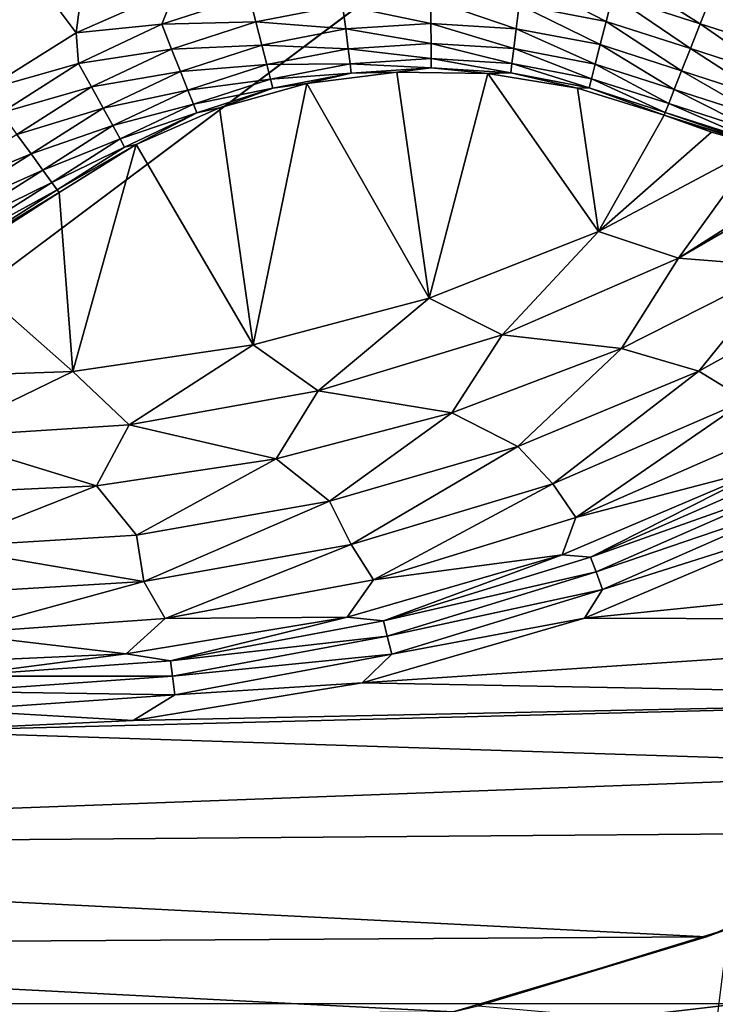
# Model space of a CAD drawing. Header units: metres. Extents: x -205 to 205, y -104 to 104.
# Tile 19 of 256: x -174.29 to -168.8, y -61.55 to -53.78. Entities that reach past the tile are written whole.
import ezdxf

# ---------------------------------------------------------------- set-up
doc = ezdxf.new("R2010")
doc.units = ezdxf.units.M
doc.layers.add('solid_01_2-CONSUMER_EHM_BOX_SW0001', color=7, linetype='CONTINUOUS')

msp = doc.modelspace()

# ---------------------------------------------------------------- linework, layer by layer
at = {"layer": 'solid_01_2-CONSUMER_EHM_BOX_SW0001'}
for points in [[(-200.010849, -74.958488), (-200.010773, 75.041512), (-0.010778, 75.04142)], [(-0.010849, -74.95858), (-200.010849, -74.958488), (-0.010778, 75.04142)], [(-174.012405, -37.447227, 75), (-185.602478, 63.645401, 75), (-185.61615, -63.545567, 75)], [(-173.957687, -38.221977, 75), (-174.012405, -37.447227, 75), (-185.61615, -63.545567, 75)], [(-173.792084, -38.989101, 75), (-173.957687, -38.221977, 75), (-185.61615, -63.545567, 75)], [(-173.517731, -39.727657, 75), (-173.792084, -38.989101, 75), (-185.61615, -63.545567, 75)], [(-173.141312, -40.4184, 75), (-173.517731, -39.727657, 75), (-185.61615, -63.545567, 75)], [(-172.67038, -41.048183, 75), (-173.141312, -40.4184, 75), (-185.61615, -63.545567, 75)], [(-172.11377, -41.604958, 75), (-172.67038, -41.048183, 75), (-185.61615, -63.545567, 75)], [(-171.484116, -42.076073, 75), (-172.11377, -41.604958, 75), (-185.61615, -63.545567, 75)], [(-170.793488, -42.452682, 75), (-171.484116, -42.076073, 75), (-185.61615, -63.545567, 75)], [(-170.055008, -42.727257, 75), (-170.793488, -42.452682, 75), (-185.61615, -63.545567, 75)], [(-170.055008, -42.727257, 75), (-185.61615, -63.545567, 75), (-76.416145, -63.561199, 75)], [(-169.287933, -42.893063, 75), (-170.055008, -42.727257, 75), (-76.416145, -63.561199, 75)], [(-168.513199, -42.948013, 75), (-169.287933, -42.893063, 75), (-76.416145, -63.561199, 75)], [(-174.803146, -46.640572, 72), (-173.67511, -47.313717, 72), (-185.61586, -61.545567, 72)], [(-173.67511, -47.313717, 72), (-172.474304, -47.847797, 72), (-185.61586, -61.545567, 72)], [(-172.474304, -47.847797, 72), (-171.218384, -48.234859, 72), (-185.61586, -61.545567, 72)], [(-171.218384, -48.234859, 72), (-169.925858, -48.469303, 72), (-185.61586, -61.545567, 72)], [(-169.925858, -48.469303, 72), (-168.613998, -48.548, 72), (-185.61586, -61.545567, 72)], [(-168.613998, -48.548, 72), (-168.61586, -61.548, 72), (-185.61586, -61.545567, 72)], [(-173.301849, -49.659637, 13.5), (-175.423477, -51.780655, 13.5), (-173.848541, -53.879864, 13.5)], [(-173.301849, -49.659637, 13.5), (-173.848541, -53.879864, 13.5), (-173.060913, -53.53231, 13.5)], [(-175.423477, -51.780655, 13.5), (-174.571899, -54.331871, 13.5), (-173.848541, -53.879864, 13.5)], [(-168.91922, -53.806618, 13.474928), (-168.837585, -53.599613, 13.5), (-169.651291, -53.343895, 13.5)], [(-169.609482, -53.583233, 13.474959), (-168.91922, -53.806618, 13.474928), (-169.651291, -53.343895, 13.5)], [(-168.40918, -53.275581, 13.5), (-168.837585, -53.599613, 13.5), (-168.152954, -53.814262, 13.5)], [(-170.348541, -53.658062, 13.400993), (-169.661819, -53.788231, 13.400932), (-170.322311, -53.448109, 13.47499)], [(-169.661819, -53.788231, 13.400932), (-169.609482, -53.583233, 13.474959), (-170.322311, -53.448109, 13.47499)], [(-173.172943, -53.81155, 13.475115), (-173.060913, -53.53231, 13.5), (-173.848541, -53.879864, 13.5)], [(-173.172943, -53.81155, 13.475115), (-172.483109, -53.586548, 13.475083), (-173.060913, -53.53231, 13.5)], [(-172.430222, -53.791447, 13.401175), (-172.483109, -53.586548, 13.475083), (-173.172943, -53.81155, 13.475115)], [(-172.430222, -53.791447, 13.401175), (-171.743744, -53.659679, 13.401114), (-172.483109, -53.586548, 13.475083)], [(-171.045929, -53.80479, 13.281814), (-171.046188, -53.614986, 13.401054), (-171.743744, -53.659679, 13.401114)], [(-170.372086, -53.846386, 13.281727), (-170.348541, -53.658062, 13.400993), (-171.046188, -53.614986, 13.401054)], [(-171.045929, -53.80479, 13.281814), (-170.372086, -53.846386, 13.281727), (-171.046188, -53.614986, 13.401054)], [(-169.661819, -53.788231, 13.400932), (-168.996826, -54.003433, 13.400871), (-169.609482, -53.583233, 13.474959)], [(-168.996826, -54.003433, 13.400871), (-168.91922, -53.806618, 13.474928), (-169.609482, -53.583233, 13.474959)], [(-168.278366, -54.012703, 13.474928), (-168.837585, -53.599613, 13.5), (-168.91922, -53.806618, 13.474928)], [(-168.278366, -54.012703, 13.474928), (-168.152954, -53.814262, 13.5), (-168.837585, -53.599613, 13.5)], [(-171.719696, -53.847973, 13.281901), (-171.743744, -53.659679, 13.401114), (-172.430222, -53.791447, 13.401175)], [(-171.719696, -53.847973, 13.281901), (-171.045929, -53.80479, 13.281814), (-171.743744, -53.659679, 13.401114)], [(-170.372086, -53.846386, 13.281727), (-169.708755, -53.972103, 13.281639), (-170.348541, -53.658062, 13.400993)], [(-169.708755, -53.972103, 13.281639), (-169.661819, -53.788231, 13.400932), (-170.348541, -53.658062, 13.400993)], [(-173.829147, -54.121239, 13.475146), (-173.172943, -53.81155, 13.475115), (-173.848541, -53.879864, 13.5)], [(-173.094772, -54.008213, 13.401237), (-173.172943, -53.81155, 13.475115), (-173.829147, -54.121239, 13.475146)], [(-173.094772, -54.008213, 13.401237), (-172.430222, -53.791447, 13.401175), (-173.172943, -53.81155, 13.475115)], [(-172.382767, -53.975258, 13.281989), (-172.430222, -53.791447, 13.401175), (-173.094772, -54.008213, 13.401237)], [(-172.382767, -53.975258, 13.281989), (-171.719696, -53.847973, 13.281901), (-172.430222, -53.791447, 13.401175)], [(-171.045715, -53.963268, 13.123292), (-171.045929, -53.80479, 13.281814), (-171.719696, -53.847973, 13.281901)], [(-170.391724, -54.00362, 13.123182), (-170.372086, -53.846386, 13.281727), (-171.045929, -53.80479, 13.281814)], [(-171.045715, -53.963268, 13.123292), (-170.391724, -54.00362, 13.123182), (-171.045929, -53.80479, 13.281814)], [(-169.708755, -53.972103, 13.281639), (-169.066452, -54.179958, 13.281551), (-169.661819, -53.788231, 13.400932)], [(-169.066452, -54.179958, 13.281551), (-168.996826, -54.003433, 13.400871), (-169.661819, -53.788231, 13.400932)], [(-168.330017, -54.217869, 13.400871), (-168.91922, -53.806618, 13.474928), (-168.996826, -54.003433, 13.400871)], [(-168.330017, -54.217869, 13.400871), (-168.278366, -54.012703, 13.474928), (-168.91922, -53.806618, 13.474928)], [(-173.829147, -54.121239, 13.475146), (-173.848541, -53.879864, 13.5), (-174.571899, -54.331871, 13.5)], [(-171.699631, -54.005196, 13.123402), (-171.719696, -53.847973, 13.281901), (-172.382767, -53.975258, 13.281989)], [(-171.699631, -54.005196, 13.123402), (-171.045715, -53.963268, 13.123292), (-171.719696, -53.847973, 13.281901)], [(-170.391724, -54.00362, 13.123182), (-169.747955, -54.125614, 13.123073), (-170.372086, -53.846386, 13.281727)], [(-169.747955, -54.125614, 13.123073), (-169.708755, -53.972103, 13.281639), (-170.372086, -53.846386, 13.281727)], [(-171.045563, -54.082455, 12.933455), (-171.045715, -53.963268, 13.123292), (-171.699631, -54.005196, 13.123402)], [(-170.406494, -54.121861, 12.933328), (-170.391724, -54.00362, 13.123182), (-171.045715, -53.963268, 13.123292)], [(-171.045563, -54.082455, 12.933455), (-170.406494, -54.121861, 12.933328), (-171.045715, -53.963268, 13.123292)], [(-173.726944, -54.306564, 13.401298), (-173.094772, -54.008213, 13.401237), (-173.829147, -54.121239, 13.475146)], [(-173.024658, -54.184643, 13.282076), (-173.094772, -54.008213, 13.401237), (-173.726944, -54.306564, 13.401298)], [(-173.024658, -54.184643, 13.282076), (-172.382767, -53.975258, 13.281989), (-173.094772, -54.008213, 13.401237)], [(-172.34314, -54.12875, 13.123511), (-172.382767, -53.975258, 13.281989), (-173.024658, -54.184643, 13.282076)], [(-172.34314, -54.12875, 13.123511), (-171.699631, -54.005196, 13.123402), (-172.382767, -53.975258, 13.281989)], [(-171.684525, -54.123451, 12.93358), (-171.699631, -54.005196, 13.123402), (-172.34314, -54.12875, 13.123511)], [(-171.684525, -54.123451, 12.93358), (-171.045563, -54.082455, 12.933455), (-171.699631, -54.005196, 13.123402)], [(-170.406494, -54.121861, 12.933328), (-169.77742, -54.241043, 12.933201), (-170.391724, -54.00362, 13.123182)], [(-169.77742, -54.241043, 12.933201), (-169.747955, -54.125614, 13.123073), (-170.391724, -54.00362, 13.123182)], [(-169.747955, -54.125614, 13.123073), (-169.124557, -54.327324, 13.122963), (-169.708755, -53.972103, 13.281639)], [(-169.124557, -54.327324, 13.122963), (-169.066452, -54.179958, 13.281551), (-169.708755, -53.972103, 13.281639)], [(-168.376343, -54.401878, 13.281551), (-168.996826, -54.003433, 13.400871), (-169.066452, -54.179958, 13.281551)], [(-168.376343, -54.401878, 13.281551), (-168.330017, -54.217869, 13.400871), (-168.996826, -54.003433, 13.400871)], [(-173.829147, -54.121239, 13.475146), (-174.571899, -54.331871, 13.5), (-174.441376, -54.510731, 13.475177)], [(-173.726944, -54.306564, 13.401298), (-173.829147, -54.121239, 13.475146), (-174.441376, -54.510731, 13.475177)], [(-172.313324, -54.244202, 12.933707), (-171.684525, -54.123451, 12.93358), (-172.34314, -54.12875, 13.123511)], [(-172.313324, -54.244202, 12.933707), (-171.675171, -54.196793, 12.721974), (-171.684525, -54.123451, 12.93358)], [(-171.684525, -54.123451, 12.93358), (-171.045456, -54.156361, 12.721837), (-171.045563, -54.082455, 12.933455)], [(-171.684525, -54.123451, 12.93358), (-171.675171, -54.196793, 12.721974), (-171.045456, -54.156361, 12.721837)], [(-171.045563, -54.082455, 12.933455), (-171.045456, -54.156361, 12.721837), (-170.415665, -54.195168, 12.721701)], [(-171.045563, -54.082455, 12.933455), (-170.415665, -54.195168, 12.721701), (-170.406494, -54.121861, 12.933328)], [(-170.406494, -54.121861, 12.933328), (-170.415665, -54.195168, 12.721701), (-169.7957, -54.312599, 12.721563)], [(-170.406494, -54.121861, 12.933328), (-169.7957, -54.312599, 12.721563), (-169.77742, -54.241043, 12.933201)], [(-173.635254, -54.472828, 13.282164), (-173.024658, -54.184643, 13.282076), (-173.726944, -54.306564, 13.401298)], [(-172.966095, -54.331978, 13.123621), (-173.024658, -54.184643, 13.282076), (-173.635254, -54.472828, 13.282164)], [(-172.966095, -54.331978, 13.123621), (-172.34314, -54.12875, 13.123511), (-173.024658, -54.184643, 13.282076)], [(-172.313324, -54.244202, 12.933707), (-172.34314, -54.12875, 13.123511), (-172.966095, -54.331978, 13.123621)], [(-172.313324, -54.244202, 12.933707), (-172.294846, -54.315823, 12.722111), (-171.675171, -54.196793, 12.721974)], [(-171.675171, -54.196793, 12.721974), (-172.294846, -54.315823, 12.722111), (-172.026199, -54.279751, 12.5)], [(-172.026199, -54.279751, 3.5), (-171.060638, -55.973293, 3.5), (-171.31456, -54.188885, 3.5)], [(-171.675171, -54.196793, 12.721974), (-172.026199, -54.279751, 12.5), (-171.31456, -54.188885, 12.5)], [(-171.31456, -54.188885, 3.5), (-171.31456, -54.188885, 12.5), (-172.026199, -54.279751, 12.5)], [(-172.026199, -54.279751, 3.5), (-171.31456, -54.188885, 3.5), (-172.026199, -54.279751, 12.5)], [(-171.045456, -54.156361, 12.721837), (-171.675171, -54.196793, 12.721974), (-171.31456, -54.188885, 12.5)], [(-171.045456, -54.156361, 12.721837), (-171.31456, -54.188885, 12.5), (-170.597229, -54.200806, 12.5)], [(-171.31456, -54.188885, 3.5), (-171.060638, -55.973293, 3.5), (-170.597229, -54.200806, 3.5)], [(-170.597229, -54.200806, 3.5), (-170.597229, -54.200806, 12.5), (-171.31456, -54.188885, 12.5)], [(-171.31456, -54.188885, 3.5), (-170.597229, -54.200806, 3.5), (-171.31456, -54.188885, 12.5)], [(-170.597229, -54.200806, 3.5), (-171.060638, -55.973293, 3.5), (-169.721466, -55.446842, 3.5)], [(-170.415665, -54.195168, 12.721701), (-171.045456, -54.156361, 12.721837), (-170.597229, -54.200806, 12.5)], [(-170.415665, -54.195168, 12.721701), (-170.597229, -54.200806, 12.5), (-169.889008, -54.315258, 12.5)], [(-170.597229, -54.200806, 3.5), (-169.721466, -55.446842, 3.5), (-169.889008, -54.315258, 3.5)], [(-169.889008, -54.315258, 3.5), (-169.889008, -54.315258, 12.5), (-170.597229, -54.200806, 12.5)], [(-170.597229, -54.200806, 3.5), (-169.889008, -54.315258, 3.5), (-170.597229, -54.200806, 12.5)], [(-169.7957, -54.312599, 12.721563), (-170.415665, -54.195168, 12.721701), (-169.889008, -54.315258, 12.5)], [(-169.77742, -54.241043, 12.933201), (-169.168259, -54.438126, 12.933075), (-169.747955, -54.125614, 13.123073)], [(-169.168259, -54.438126, 12.933075), (-169.124557, -54.327324, 13.122963), (-169.747955, -54.125614, 13.123073)], [(-168.415024, -54.555496, 13.122963), (-169.066452, -54.179958, 13.281551), (-169.124557, -54.327324, 13.122963)], [(-168.415024, -54.555496, 13.122963), (-168.376343, -54.401878, 13.281551), (-169.066452, -54.179958, 13.281551)], [(-172.922043, -54.44281, 12.933833), (-172.313324, -54.244202, 12.933707), (-172.966095, -54.331978, 13.123621)], [(-172.922043, -54.44281, 12.933833), (-172.294846, -54.315823, 12.722111), (-172.313324, -54.244202, 12.933707)], [(-169.77742, -54.241043, 12.933201), (-169.7957, -54.312599, 12.721563), (-169.195343, -54.506798, 12.721427)], [(-169.77742, -54.241043, 12.933201), (-169.195343, -54.506798, 12.721427), (-169.168259, -54.438126, 12.933075)], [(-173.726944, -54.306564, 13.401298), (-174.441376, -54.510731, 13.475177), (-174.316757, -54.681797, 13.401358)], [(-173.635254, -54.472828, 13.282164), (-173.726944, -54.306564, 13.401298), (-174.316757, -54.681797, 13.401358)], [(-173.558685, -54.611683, 13.123731), (-172.966095, -54.331978, 13.123621), (-173.635254, -54.472828, 13.282164)], [(-172.922043, -54.44281, 12.933833), (-172.966095, -54.331978, 13.123621), (-173.558685, -54.611683, 13.123731)], [(-172.922043, -54.44281, 12.933833), (-172.894714, -54.511578, 12.722247), (-172.294846, -54.315823, 12.722111)], [(-172.294846, -54.315823, 12.722111), (-172.894714, -54.511578, 12.722247), (-172.717499, -54.471523, 12.5)], [(-172.717499, -54.471523, 3.5), (-172.451538, -56.344357, 3.5), (-172.026199, -54.279751, 3.5)], [(-172.294846, -54.315823, 12.722111), (-172.717499, -54.471523, 12.5), (-172.026199, -54.279751, 12.5)], [(-172.026199, -54.279751, 3.5), (-172.026199, -54.279751, 12.5), (-172.717499, -54.471523, 12.5)], [(-172.717499, -54.471523, 3.5), (-172.026199, -54.279751, 3.5), (-172.717499, -54.471523, 12.5)], [(-172.026199, -54.279751, 3.5), (-172.451538, -56.344357, 3.5), (-171.060638, -55.973293, 3.5)], [(-169.7957, -54.312599, 12.721563), (-169.889008, -54.315258, 12.5), (-169.204437, -54.529892, 12.5)], [(-169.889008, -54.315258, 3.5), (-169.721466, -55.446842, 3.5), (-169.204437, -54.529892, 3.5)], [(-169.204437, -54.529892, 3.5), (-169.204437, -54.529892, 12.5), (-169.889008, -54.315258, 12.5)], [(-169.889008, -54.315258, 3.5), (-169.204437, -54.529892, 3.5), (-169.889008, -54.315258, 12.5)], [(-169.195343, -54.506798, 12.721427), (-169.7957, -54.312599, 12.721563), (-169.204437, -54.529892, 12.5)], [(-168.444107, -54.670998, 12.933075), (-169.124557, -54.327324, 13.122963), (-169.168259, -54.438126, 12.933075)], [(-168.444107, -54.670998, 12.933075), (-168.415024, -54.555496, 13.122963), (-169.124557, -54.327324, 13.122963)], [(-173.635254, -54.472828, 13.282164), (-174.316757, -54.681797, 13.401358), (-174.204941, -54.835274, 13.282251)], [(-173.558685, -54.611683, 13.123731), (-173.635254, -54.472828, 13.282164), (-174.204941, -54.835274, 13.282251)], [(-173.501083, -54.716145, 12.93396), (-172.922043, -54.44281, 12.933833), (-173.558685, -54.611683, 13.123731)], [(-173.501083, -54.716145, 12.93396), (-172.894714, -54.511578, 12.722247), (-172.922043, -54.44281, 12.933833)], [(-173.501083, -54.716145, 12.93396), (-173.465332, -54.780968, 12.722384), (-172.894714, -54.511578, 12.722247)], [(-172.894714, -54.511578, 12.722247), (-173.465332, -54.780968, 12.722384), (-173.374252, -54.760262, 12.5)], [(-173.374252, -54.760262, 3.5), (-172.451538, -56.344357, 3.5), (-172.717499, -54.471523, 3.5)], [(-172.894714, -54.511578, 12.722247), (-173.374252, -54.760262, 12.5), (-172.717499, -54.471523, 12.5)], [(-172.717499, -54.471523, 3.5), (-172.717499, -54.471523, 12.5), (-173.374252, -54.760262, 12.5)], [(-173.374252, -54.760262, 3.5), (-172.717499, -54.471523, 3.5), (-173.374252, -54.760262, 12.5)], [(-168.374191, -54.789516, 12.5), (-169.195343, -54.506798, 12.721427), (-169.204437, -54.529892, 12.5)], [(-168.462128, -54.742584, 12.721427), (-169.168259, -54.438126, 12.933075), (-169.195343, -54.506798, 12.721427)], [(-168.462128, -54.742584, 12.721427), (-169.195343, -54.506798, 12.721427), (-168.374191, -54.789516, 12.5)], [(-168.444107, -54.670998, 12.933075), (-169.168259, -54.438126, 12.933075), (-168.462128, -54.742584, 12.721427)], [(-168.831192, -54.663017, 3.5), (-169.204437, -54.529892, 3.5), (-169.721466, -55.446842, 3.5)], [(-168.831192, -54.663017, 3.5), (-168.449982, -54.77121, 3.5), (-169.204437, -54.529892, 12.5)], [(-168.374191, -54.789516, 12.5), (-169.204437, -54.529892, 12.5), (-168.449982, -54.77121, 3.5)], [(-168.831192, -54.663017, 3.5), (-169.204437, -54.529892, 12.5), (-169.204437, -54.529892, 3.5)], [(-173.558685, -54.611683, 13.123731), (-174.204941, -54.835274, 13.282251), (-174.111557, -54.963455, 13.12384)], [(-173.501083, -54.716145, 12.93396), (-173.558685, -54.611683, 13.123731), (-174.111557, -54.963455, 13.12384)], [(-168.831192, -54.663017, 3.5), (-169.721466, -55.446842, 3.5), (-168.449982, -54.77121, 3.5)], [(-174.204941, -54.835274, 13.282251), (-174.316757, -54.681797, 13.401358), (-175.205093, -55.245377, 13.401336)], [(-173.501083, -54.716145, 12.93396), (-174.111557, -54.963455, 13.12384), (-174.04129, -55.059895, 12.934086)], [(-173.501083, -54.716145, 12.93396), (-174.04129, -55.059895, 12.934086), (-173.465332, -54.780968, 12.722384)], [(-173.465332, -54.780968, 12.722384), (-174.04129, -55.059895, 12.934086), (-173.997681, -55.119751, 12.722521)], [(-173.374252, -54.760262, 12.5), (-173.997681, -55.119751, 12.722521), (-173.982925, -55.140015, 12.5)], [(-173.465332, -54.780968, 12.722384), (-173.997681, -55.119751, 12.722521), (-173.374252, -54.760262, 12.5)], [(-173.374252, -54.760262, 3.5), (-173.982925, -55.140015, 3.5), (-173.875305, -56.554928, 3.5)], [(-173.374252, -54.760262, 3.5), (-173.982925, -55.140015, 12.5), (-173.982925, -55.140015, 3.5)], [(-173.374252, -54.760262, 3.5), (-173.374252, -54.760262, 12.5), (-173.982925, -55.140015, 12.5)], [(-173.374252, -54.760262, 3.5), (-173.875305, -56.554928, 3.5), (-172.451538, -56.344357, 3.5)], [(-168.449982, -54.77121, 3.5), (-169.721466, -55.446842, 3.5), (-169.091202, -55.659126, 3.45631)], [(-167.870911, -54.885166, 3.466961), (-168.449982, -54.77121, 3.5), (-169.091202, -55.659126, 3.45631)], [(-175.113907, -55.411922, 13.282219), (-174.204941, -54.835274, 13.282251), (-175.205093, -55.245377, 13.401336)], [(-174.111557, -54.963455, 13.12384), (-174.204941, -54.835274, 13.282251), (-175.113907, -55.411922, 13.282219)], [(-167.870911, -54.885166, 3.466961), (-169.091202, -55.659126, 3.45631), (-167.780685, -54.897655, 3.45635)], [(-167.780685, -54.897655, 3.45635), (-169.091202, -55.659126, 3.45631), (-168.261948, -55.724457, 3.325905)], [(-175.037735, -55.551018, 13.123801), (-174.111557, -54.963455, 13.12384), (-175.113907, -55.411922, 13.282219)], [(-174.04129, -55.059895, 12.934086), (-174.111557, -54.963455, 13.12384), (-175.037735, -55.551018, 13.123801)], [(-174.980438, -55.655666, 12.93404), (-174.04129, -55.059895, 12.934086), (-175.037735, -55.551018, 13.123801)], [(-174.980438, -55.655666, 12.93404), (-173.997681, -55.119751, 12.722521), (-174.04129, -55.059895, 12.934086)], [(-174.980438, -55.655666, 12.93404), (-174.94487, -55.720612, 12.722471), (-173.997681, -55.119751, 12.722521)], [(-173.997681, -55.119751, 12.722521), (-174.94487, -55.720612, 12.722471), (-173.982925, -55.140015, 12.5)], [(-174.979935, -55.768196, 12.5), (-174.849762, -55.696518, 3.5), (-173.982925, -55.140015, 3.5)], [(-173.982925, -55.140015, 12.5), (-174.979935, -55.768196, 12.5), (-173.982925, -55.140015, 3.5)], [(-174.94487, -55.720612, 12.722471), (-174.979935, -55.768196, 12.5), (-173.982925, -55.140015, 12.5)], [(-174.849762, -55.696518, 3.5), (-173.875305, -56.554928, 3.5), (-173.982925, -55.140015, 3.5)], [(-169.721466, -55.446842, 3.5), (-171.060638, -55.973293, 3.5), (-170.483185, -56.264889, 3.45631)], [(-169.721466, -55.446842, 3.5), (-170.483185, -56.264889, 3.45631), (-169.091202, -55.659126, 3.45631)], [(-169.091202, -55.659126, 3.45631), (-170.483185, -56.264889, 3.45631), (-169.541534, -56.371071, 3.325905)], [(-169.091202, -55.659126, 3.45631), (-169.541534, -56.371071, 3.325905), (-168.261948, -55.724457, 3.325905)], [(-174.849762, -55.696518, 3.5), (-175.314041, -56.602371, 3.5), (-173.875305, -56.554928, 3.5)], [(-168.261948, -55.724457, 3.325905), (-169.541534, -56.371071, 3.325905), (-168.93129, -56.550713, 3.113388)], [(-168.261948, -55.724457, 3.325905), (-168.93129, -56.550713, 3.113388), (-167.576828, -55.801659, 3.113388)], [(-167.576828, -55.801659, 3.113388), (-168.93129, -56.550713, 3.113388), (-168.557617, -56.780964, 2.826262)], [(-171.060638, -55.973293, 3.5), (-172.451538, -56.344357, 3.5), (-171.935867, -56.705708, 3.45631)], [(-171.060638, -55.973293, 3.5), (-171.935867, -56.705708, 3.45631), (-170.483185, -56.264889, 3.45631)], [(-170.483185, -56.264889, 3.45631), (-171.935867, -56.705708, 3.45631), (-170.882217, -56.879013, 3.325905)], [(-170.483185, -56.264889, 3.45631), (-170.882217, -56.879013, 3.325905), (-169.541534, -56.371071, 3.325905)], [(-172.451538, -56.344357, 3.5), (-173.875305, -56.554928, 3.5), (-173.429749, -56.975677, 3.45631)], [(-172.451538, -56.344357, 3.5), (-173.429749, -56.975677, 3.45631), (-171.935867, -56.705708, 3.45631)], [(-169.541534, -56.371071, 3.325905), (-170.882217, -56.879013, 3.325905), (-170.360229, -57.145485, 3.113388)], [(-169.541534, -56.371071, 3.325905), (-170.360229, -57.145485, 3.113388), (-168.93129, -56.550713, 3.113388)], [(-173.875305, -56.554928, 3.5), (-175.314041, -56.602371, 3.5), (-174.944839, -57.071182, 3.45631)], [(-173.875305, -56.554928, 3.5), (-174.944839, -57.071182, 3.45631), (-173.429749, -56.975677, 3.45631)], [(-168.93129, -56.550713, 3.113388), (-170.360229, -57.145485, 3.113388), (-170.084167, -57.44136, 2.826262)], [(-168.93129, -56.550713, 3.113388), (-170.084167, -57.44136, 2.826262), (-168.557617, -56.780964, 2.826262)], [(-171.935867, -56.705708, 3.45631), (-173.429749, -56.975677, 3.45631), (-172.269028, -57.242611, 3.325905)], [(-171.935867, -56.705708, 3.45631), (-172.269028, -57.242611, 3.325905), (-170.882217, -56.879013, 3.325905)], [(-169.902283, -57.706295, 2.474663), (-168.557617, -56.780964, 2.826262), (-170.084167, -57.44136, 2.826262)], [(-169.902283, -57.706295, 2.474663), (-168.370041, -57.035164, 2.474663), (-168.557617, -56.780964, 2.826262)], [(-170.882217, -56.879013, 3.325905), (-172.269028, -57.242611, 3.325905), (-171.846146, -57.578686, 3.113388)], [(-170.882217, -56.879013, 3.325905), (-171.846146, -57.578686, 3.113388), (-170.360229, -57.145485, 3.113388)], [(-173.429749, -56.975677, 3.45631), (-174.944839, -57.071182, 3.45631), (-173.686478, -57.457802, 3.325905)], [(-173.429749, -56.975677, 3.45631), (-173.686478, -57.457802, 3.325905), (-172.269028, -57.242611, 3.325905)], [(-174.944839, -57.071182, 3.45631), (-175.118713, -57.522182, 3.325905), (-173.686478, -57.457802, 3.325905)], [(-168.38298, -57.310226, 2.071429), (-168.370041, -57.035164, 2.474663), (-169.902283, -57.706295, 2.474663)], [(-170.360229, -57.145485, 3.113388), (-171.846146, -57.578686, 3.113388), (-171.676865, -57.920742, 2.826262)], [(-170.360229, -57.145485, 3.113388), (-171.676865, -57.920742, 2.826262), (-170.084167, -57.44136, 2.826262)], [(-172.269028, -57.242611, 3.325905), (-173.686478, -57.457802, 3.325905), (-173.370834, -57.845009, 3.113388)], [(-172.269028, -57.242611, 3.325905), (-173.370834, -57.845009, 3.113388), (-171.846146, -57.578686, 3.113388)], [(-170.010513, -58.001068, 2.071429), (-168.38298, -57.310226, 2.071429), (-169.902283, -57.706295, 2.474663)], [(-169.785492, -58.020592, 1.911131), (-168.38298, -57.310226, 2.071429), (-170.010513, -58.001068, 2.071429)], [(-168.218231, -57.334118, 1.911131), (-168.38298, -57.310226, 2.071429), (-169.785492, -58.020592, 1.911131)], [(-168.218231, -57.334118, 1.911131), (-169.785492, -58.020592, 1.911131), (-168.162292, -57.444248, 1.771182)], [(-173.686478, -57.457802, 3.325905), (-175.118713, -57.522182, 3.325905), (-174.915619, -57.941193, 3.113388)], [(-173.686478, -57.457802, 3.325905), (-174.915619, -57.941193, 3.113388), (-173.370834, -57.845009, 3.113388)], [(-171.500977, -58.198586, 2.474663), (-170.084167, -57.44136, 2.826262), (-171.676865, -57.920742, 2.826262)], [(-171.500977, -58.198586, 2.474663), (-169.902283, -57.706295, 2.474663), (-170.084167, -57.44136, 2.826262)], [(-169.785492, -58.020592, 1.911131), (-169.742462, -58.136379, 1.771182), (-168.162292, -57.444248, 1.771182)], [(-168.162292, -57.444248, 1.771182), (-169.742462, -58.136379, 1.771182), (-168.095566, -57.575653, 1.656628)], [(-171.846146, -57.578686, 3.113388), (-173.370834, -57.845009, 3.113388), (-173.314316, -58.212669, 2.826262)], [(-171.846146, -57.578686, 3.113388), (-173.314316, -58.212669, 2.826262), (-171.676865, -57.920742, 2.826262)], [(-169.742462, -58.136379, 1.771182), (-169.691132, -58.274525, 1.656628), (-168.095566, -57.575653, 1.656628)], [(-168.145584, -57.78603, 1.571667), (-168.095566, -57.575653, 1.656628), (-169.691132, -58.274525, 1.656628)], [(-170.010513, -58.001068, 2.071429), (-169.902283, -57.706295, 2.474663), (-171.500977, -58.198586, 2.474663)], [(-173.370834, -57.845009, 3.113388), (-174.915619, -57.941193, 3.113388), (-173.314316, -58.212669, 2.826262)], [(-169.833298, -58.501427, 1.571667), (-168.145584, -57.78603, 1.571667), (-169.691132, -58.274525, 1.656628)], [(-163.355576, -57.848705, 1.571667), (-168.145584, -57.78603, 1.571667), (-169.833298, -58.501427, 1.571667)], [(-163.355576, -57.848705, 1.571667), (-169.833298, -58.501427, 1.571667), (-164.215103, -58.520668, 1.571667)], [(-173.145325, -58.50563, 2.474663), (-171.676865, -57.920742, 2.826262), (-173.314316, -58.212669, 2.826262)], [(-173.145325, -58.50563, 2.474663), (-171.500977, -58.198586, 2.474663), (-171.676865, -57.920742, 2.826262)], [(-174.915619, -57.941193, 3.113388), (-174.974548, -58.313229, 2.826262), (-173.314316, -58.212669, 2.826262)], [(-171.708374, -58.494347, 2.071429), (-170.010513, -58.001068, 2.071429), (-171.500977, -58.198586, 2.474663)], [(-171.420731, -58.524139, 1.911131), (-170.010513, -58.001068, 2.071429), (-171.708374, -58.494347, 2.071429)], [(-169.785492, -58.020592, 1.911131), (-170.010513, -58.001068, 2.071429), (-171.420731, -58.524139, 1.911131)], [(-169.785492, -58.020592, 1.911131), (-171.420731, -58.524139, 1.911131), (-169.742462, -58.136379, 1.771182)], [(-168.801697, -71.183342, 1.5), (-186.289154, -58.156033, 1.5), (-190.891403, -62.958492, 1.5)], [(-169.443832, -70.703148, 1.5), (-184.59285, -59.350952, 1.5), (-186.289154, -58.156033, 1.5)], [(-168.801697, -71.183342, 1.5), (-169.443832, -70.703148, 1.5), (-186.289154, -58.156033, 1.5)], [(-171.420731, -58.524139, 1.911131), (-171.391174, -58.64407, 1.771182), (-169.742462, -58.136379, 1.771182)], [(-169.742462, -58.136379, 1.771182), (-171.391174, -58.64407, 1.771182), (-169.691132, -58.274525, 1.656628)], [(-174.81395, -58.623436, 2.474663), (-173.314316, -58.212669, 2.826262), (-174.974548, -58.313229, 2.826262)], [(-174.81395, -58.623436, 2.474663), (-173.145325, -58.50563, 2.474663), (-173.314316, -58.212669, 2.826262)], [(-171.708374, -58.494347, 2.071429), (-171.500977, -58.198586, 2.474663), (-173.145325, -58.50563, 2.474663)], [(-171.391174, -58.64407, 1.771182), (-171.355911, -58.787163, 1.656628), (-169.691132, -58.274525, 1.656628)], [(-169.833298, -58.501427, 1.571667), (-169.691132, -58.274525, 1.656628), (-171.355911, -58.787163, 1.656628)], [(-173.452713, -58.783115, 2.071429), (-173.145325, -58.50563, 2.474663), (-174.81395, -58.623436, 2.474663)], [(-173.452713, -58.783115, 2.071429), (-171.708374, -58.494347, 2.071429), (-173.145325, -58.50563, 2.474663)], [(-173.102676, -58.838203, 1.911131), (-171.708374, -58.494347, 2.071429), (-173.452713, -58.783115, 2.071429)], [(-171.420731, -58.524139, 1.911131), (-171.708374, -58.494347, 2.071429), (-173.102676, -58.838203, 1.911131)], [(-171.420731, -58.524139, 1.911131), (-173.102676, -58.838203, 1.911131), (-171.391174, -58.64407, 1.771182)], [(-171.588745, -59.012386, 1.571667), (-169.833298, -58.501427, 1.571667), (-171.355911, -58.787163, 1.656628)], [(-164.215103, -58.520668, 1.571667), (-169.833298, -58.501427, 1.571667), (-171.588745, -59.012386, 1.571667)], [(-164.215103, -58.520668, 1.571667), (-171.588745, -59.012386, 1.571667), (-165.097412, -59.135025, 1.571667)], [(-175.218964, -58.863319, 2.071429), (-173.452713, -58.783115, 2.071429), (-174.81395, -58.623436, 2.474663)], [(-173.102676, -58.838203, 1.911131), (-173.08696, -58.96072, 1.771182), (-171.391174, -58.64407, 1.771182)], [(-171.391174, -58.64407, 1.771182), (-173.08696, -58.96072, 1.771182), (-171.355911, -58.787163, 1.656628)], [(-174.809448, -58.958702, 1.911131), (-173.452713, -58.783115, 2.071429), (-175.218964, -58.863319, 2.071429)], [(-173.102676, -58.838203, 1.911131), (-173.452713, -58.783115, 2.071429), (-174.809448, -58.958702, 1.911131)], [(-173.08696, -58.96072, 1.771182), (-173.068222, -59.106899, 1.656628), (-171.355911, -58.787163, 1.656628)], [(-171.588745, -59.012386, 1.571667), (-171.355911, -58.787163, 1.656628), (-173.068222, -59.106899, 1.656628)], [(-173.102676, -58.838203, 1.911131), (-174.809448, -58.958702, 1.911131), (-173.08696, -58.96072, 1.771182)], [(-174.809448, -58.958702, 1.911131), (-174.807785, -59.082211, 1.771182), (-173.08696, -58.96072, 1.771182)], [(-173.08696, -58.96072, 1.771182), (-174.807785, -59.082211, 1.771182), (-173.068222, -59.106899, 1.656628)], [(-173.398682, -59.311222, 1.571667), (-171.588745, -59.012386, 1.571667), (-173.068222, -59.106899, 1.656628)], [(-165.097412, -59.135025, 1.571667), (-171.588745, -59.012386, 1.571667), (-173.398682, -59.311222, 1.571667)], [(-174.807785, -59.082211, 1.771182), (-174.805801, -59.229576, 1.656628), (-173.068222, -59.106899, 1.656628)], [(-165.097412, -59.135025, 1.571667), (-173.398682, -59.311222, 1.571667), (-175.223938, -59.394886, 1.571667)], [(-165.097412, -59.135025, 1.571667), (-175.223938, -59.394886, 1.571667), (-166.002518, -59.691776, 1.571667)], [(-173.398682, -59.311222, 1.571667), (-173.068222, -59.106899, 1.656628), (-174.805801, -59.229576, 1.656628)], [(-175.223938, -59.394886, 1.571667), (-173.398682, -59.311222, 1.571667), (-174.805801, -59.229576, 1.656628)], [(-169.443832, -70.703148, 1.5), (-182.782181, -60.34108, 1.5), (-184.59285, -59.350952, 1.5)], [(-166.002518, -59.691776, 1.571667), (-175.223938, -59.394886, 1.571667), (-182.830414, -60.317993, 1.571667)], [(-166.002518, -59.691776, 1.571667), (-182.830414, -60.317993, 1.571667), (-166.930405, -60.190918, 1.571667)], [(-166.930405, -60.190918, 1.571667), (-182.830414, -60.317993, 1.571667), (-168.869492, -61.017601, 1.571667)], [(-166.930405, -60.190918, 1.571667), (-168.869492, -61.017601, 1.571667), (-168.695221, -60.954197, 1.5)], [(-168.869492, -61.017601, 1.571667), (-182.830414, -60.317993, 1.571667), (-180.948502, -61.091297, 1.571667)], [(-169.443832, -70.703148, 1.5), (-180.868942, -61.118534, 1.5), (-182.782181, -60.34108, 1.5)], [(-168.794357, -61.728939, 1.5), (-168.695221, -60.954197, 1.5), (-170.671875, -61.562756, 1.5)], [(-168.869492, -61.017601, 1.571667), (-170.671875, -61.562756, 1.5), (-168.695221, -60.954197, 1.5)], [(-168.869492, -61.017601, 1.571667), (-180.948502, -61.091297, 1.571667), (-170.869873, -61.611431, 1.571667)], [(-168.869492, -61.017601, 1.571667), (-170.869873, -61.611431, 1.571667), (-170.671875, -61.562756, 1.5)], [(-170.869873, -61.611431, 1.571667), (-180.948502, -61.091297, 1.571667), (-178.994141, -61.647701, 1.571667)], [(-169.443832, -70.703148, 1.5), (-178.880844, -61.671978, 1.5), (-180.868942, -61.118534, 1.5)], [(-185.61615, -63.545567, 69), (-185.61586, -61.545567, 69), (-168.61586, -61.548, 69)], [(-185.61615, -63.545567, 69), (-168.61586, -61.548, 69), (-167.11586, -61.548214, 69)], [(-185.61615, -63.545567, 69), (-167.11586, -61.548214, 69), (-156.765854, -61.549698, 69)], [(-185.61615, -63.545567, 69), (-156.765854, -61.549698, 69), (-155.265854, -61.549911, 69)], [(-185.61615, -63.545567, 69), (-155.265854, -61.549911, 69), (-144.515854, -61.551449, 69)], [(-185.61615, -63.545567, 69), (-144.515854, -61.551449, 69), (-143.015854, -61.551666, 69)], [(-185.61586, -61.545567, 69), (-185.61586, -61.545567, 72), (-168.61586, -61.548, 72)], [(-185.61586, -61.545567, 69), (-168.61586, -61.548, 72), (-168.61586, -61.548, 69)]]:
    msp.add_3dface(points, dxfattribs=at)

doc.saveas('drawing.dxf')
